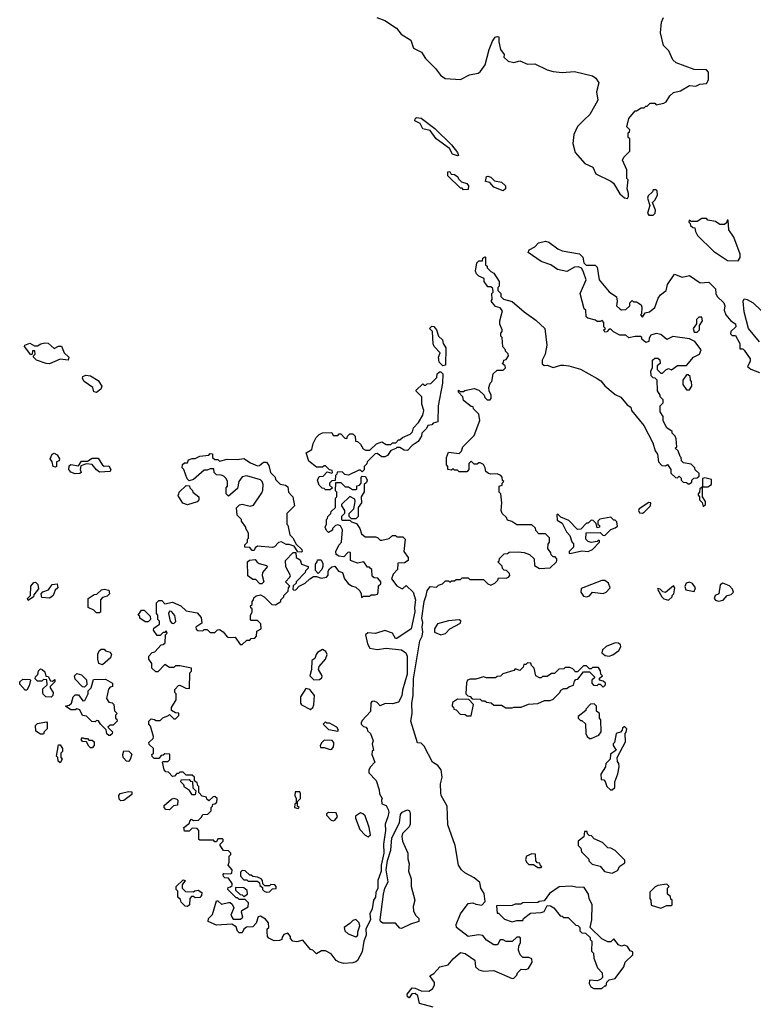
# Model space of a CAD drawing. Extents: x 1861455 to 2058065, y 200073 to 437907.
# Tile 249 of 256: x 1923538 to 1928375, y 323108 to 329601. Entities that reach past the tile are written whole.
import ezdxf

# ---------------------------------------------------------------- set-up
doc = ezdxf.new("R2010")
doc.units = 0

msp = doc.modelspace()

# ---------------------------------------------------------------- linework, layer by layer
at = {"layer": '0CON05XD'}
for points in [[(1925892.5, 329615), (1925945.5, 329595.5), (1926023.3, 329545), (1926053.3, 329505), (1926115.9, 329465.9), (1926135, 329413.8), (1926186.2, 329386.2), (1926212.5, 329345), (1926279.3, 329279.3), (1926312.5, 329235), (1926343.6, 329213.6), (1926445, 329207.5), (1926503, 329237), (1926561.7, 329248.3), (1926575, 329257.5), (1926605.8, 329304.2), (1926633.3, 329405), (1926655, 329460), (1926672.5, 329485), (1926685, 329490), (1926697.5, 329487.5), (1926696.7, 329455), (1926707.5, 329405), (1926731.7, 329371.7), (1926730, 329355), (1926758.3, 329328.3), (1926795, 329320), (1926835, 329330), (1926885, 329307.5), (1926935, 329311.2), (1927015, 329270), (1927055, 329260), (1927115, 329253.3), (1927195, 329258.8), (1927315, 329230), (1927335.9, 329215.9), (1927356.7, 329185), (1927341.2, 329125), (1927349.3, 329070.7), (1927296.7, 328975), (1927259.2, 328940.8), (1927215, 328897.5), (1927191.2, 328845), (1927183.8, 328785), (1927200, 328725), (1927265, 328653.3), (1927317.7, 328627.7), (1927336.7, 328585), (1927436.4, 328536.4), (1927453, 328523), (1927495, 328453.3), (1927525, 328427.5), (1927545, 328422.5)], [(1927545, 328422.5), (1927552.5, 328435), (1927552.5, 328455), (1927542.5, 328485), (1927550, 328545), (1927540, 328555), (1927541.7, 328611.7), (1927512.5, 328675), (1927520, 328695), (1927560, 328735), (1927560, 328815), (1927550, 328825), (1927550, 328855), (1927558.3, 328861.7), (1927560, 328875), (1927540, 328895), (1927555, 328950), (1927595, 329000), (1927605, 329000), (1927635, 329020), (1927655, 329020), (1927665, 329030), (1927675, 329030), (1927695, 329050), (1927725, 329050), (1927735, 329040), (1927785, 329050), (1927800, 329060), (1927825, 329100), (1927848.3, 329121.7), (1927895, 329132.5), (1927953, 329167), (1927995, 329162.5), (1928023, 329177), (1928065, 329180), (1928080, 329205), (1928080, 329255), (1928065, 329270), (1927985, 329272.5), (1927866.4, 329316.4), (1927845, 329337.5), (1927817.5, 329395), (1927781.7, 329431.7), (1927763.8, 329515), (1927770, 329585), (1927783.6, 329616.4)], [(1926425, 328704), (1926390.8, 328715), (1926370.9, 328750.9), (1926284.7, 328814.7), (1926245, 328870), (1926195, 328880.6), (1926177.6, 328917.6), (1926143.3, 328935), (1926145, 328947.5), (1926155, 328956.2), (1926185, 328950.8), (1926275, 328884), (1926385.8, 328775), (1926423.8, 328725), (1926430, 328705), (1926425, 328704)], [(1926465, 328480), (1926455, 328490), (1926445, 328490), (1926361.7, 328571.7), (1926361.7, 328598.3), (1926375, 328600), (1926381.7, 328581.7), (1926405, 328580), (1926427.5, 328565), (1926431.7, 328551.7), (1926451.7, 328531.7), (1926485, 328520), (1926496.7, 328505), (1926495, 328482.5), (1926465, 328480)], [(1926725, 328472.5), (1926665, 328497.5), (1926637.5, 328527.5), (1926610, 328535), (1926615, 328566.7), (1926625, 328570), (1926645, 328562.5), (1926668.3, 328538.3), (1926715, 328530), (1926740, 328505), (1926740, 328485), (1926725, 328472.5)], [(1927715, 328312.5), (1927727.5, 328325), (1927730, 328345), (1927710, 328395), (1927725, 328410), (1927742.5, 328445), (1927741.7, 328471.7), (1927735, 328480), (1927715, 328480), (1927710, 328465), (1927681.2, 328438.8), (1927676.2, 328425), (1927692.5, 328375), (1927677.5, 328325), (1927685, 328312.5), (1927715, 328312.5)], [(1928275, 328010), (1928287, 328033), (1928287.5, 328055), (1928247, 328167), (1928212.5, 328215), (1928208.3, 328278.3), (1928201.7, 328278.3), (1928198.3, 328261.7), (1928185, 328250), (1928155, 328250), (1928125, 328270), (1928075, 328280), (1928065, 328290), (1928035, 328290), (1928005, 328270), (1927965, 328270), (1927951.7, 328278.3), (1927950, 328265), (1927958.3, 328258.3), (1927960, 328245), (1927975, 328230), (1927988.3, 328228.3), (1927992.5, 328205), (1928007, 328177), (1928112, 328075), (1928205, 328014), (1928275, 328010)], [(1926535, 323942.5), (1926472.5, 323975), (1926450, 323995), (1926430, 324025), (1926410, 324155), (1926361.7, 324291.7), (1926356.7, 324415), (1926317.5, 324485), (1926313.6, 324503.6), (1926311.7, 324561.7), (1926323.3, 324605), (1926317.5, 324655), (1926295, 324682.5), (1926260, 324705), (1926205, 324810), (1926185, 324830), (1926161.7, 324831.7), (1926116.7, 324975), (1926126.7, 325025), (1926124.3, 325094.3), (1926133.3, 325145), (1926134.4, 325255), (1926175.7, 325505), (1926190.6, 325535), (1926196.2, 325565), (1926192, 325595), (1926196.9, 325625), (1926189.6, 325655), (1926204.6, 325765), (1926217.1, 325805), (1926224.2, 325835), (1926245, 325862.5), (1926285, 325860), (1926298.3, 325871.7), (1926325, 325880), (1926345, 325900), (1926365, 325900), (1926375, 325892.5), (1926385, 325900), (1926405, 325900), (1926415, 325910), (1926445, 325910), (1926455, 325920), (1926495, 325920), (1926505, 325910), (1926595, 325910), (1926625, 325880), (1926645, 325872.5), (1926670, 325885), (1926690, 325905), (1926695, 325920), (1926745, 325917.5), (1926760, 325925), (1926770, 325935), (1926768.3, 325948.3), (1926748.3, 325968.3), (1926731.7, 325971.7), (1926721.7, 325981.7), (1926718.3, 325998.3), (1926690, 326025), (1926698.3, 326031.7), (1926701.7, 326048.3), (1926731.7, 326078.3), (1926755, 326080), (1926765, 326090), (1926825, 326092.5), (1926865, 326087.5), (1926900, 326075), (1926930, 326045), (1926931.7, 326001.7), (1926965, 325982.5), (1927035, 325987.5), (1927077.5, 326025), (1927080, 326035), (1927080, 326045), (1927068.3, 326058.3), (1927055, 326060), (1927041.7, 326071.7), (1927040, 326085), (1927020, 326115), (1927021.7, 326141.7), (1927030, 326155), (1927030, 326185), (1927005, 326210), (1926961.7, 326211.7), (1926941.7, 326231.7), (1926938.3, 326248.3), (1926915, 326270), (1926815, 326270), (1926781.7, 326291.7), (1926755, 326300), (1926748.3, 326318.3), (1926720, 326345), (1926712.5, 326365), (1926717.5, 326415), (1926710, 326475), (1926700, 326485), (1926700, 326525), (1926718.3, 326531.7), (1926720, 326545), (1926730, 326555), (1926721.7, 326561.7), (1926720, 326585), (1926710, 326595), (1926685, 326606.7), (1926643.3, 326603.3), (1926628.3, 326608.3), (1926611.7, 326621.7), (1926607.5, 326645), (1926595, 326667.5), (1926575, 326680), (1926565, 326680), (1926555, 326670), (1926535, 326670), (1926515, 326690), (1926500, 326675), (1926500, 326635), (1926485, 326620), (1926435, 326620), (1926425, 326630), (1926405, 326630), (1926395, 326640), (1926385, 326630), (1926360, 326635), (1926360, 326655), (1926352.5, 326665), (1926352.5, 326715), (1926365, 326750), (1926435, 326740), (1926450, 326755), (1926460, 326785), (1926535, 326860), (1926571.7, 326958.3), (1926565, 327000), (1926530, 327035), (1926528.3, 327048.3), (1926515, 327050), (1926465, 327090), (1926460, 327115), (1926430, 327145), (1926431.7, 327158.3), (1926445, 327150), (1926465, 327150), (1926473, 327157), (1926535, 327170), (1926565, 327157.5), (1926600, 327125), (1926605, 327110), (1926620, 327095), (1926640, 327095), (1926647, 327103), (1926647.5, 327125), (1926633, 327153), (1926630, 327175), (1926640, 327205), (1926650, 327215), (1926660, 327265), (1926685, 327290), (1926725, 327290), (1926740, 327305), (1926738.3, 327318.3), (1926720, 327335), (1926728.3, 327341.7), (1926730, 327355), (1926745, 327360), (1926760, 327385), (1926758.3, 327398.3), (1926740, 327415), (1926740, 327425), (1926723, 327443), (1926720, 327505), (1926710, 327515), (1926710, 327535), (1926720, 327545), (1926720, 327555), (1926703.6, 327593.6), (1926702.5, 327615), (1926721.7, 327681.7), (1926705, 327700), (1926675, 327710), (1926647.5, 327745), (1926652.5, 327755), (1926650, 327795), (1926660, 327805), (1926658.3, 327828.3), (1926645, 327840), (1926625, 327840), (1926600, 327875), (1926600, 327895), (1926565, 327910), (1926550, 327925), (1926543.3, 327943.3), (1926553, 327997), (1926565, 328010), (1926588.3, 328011.7), (1926591.7, 328028.3), (1926605, 328037.5), (1926610, 328035), (1926610, 327985), (1926620, 327975), (1926620, 327965), (1926645, 327940), (1926665, 327930), (1926700, 327875), (1926700, 327845), (1926690, 327835), (1926690, 327815), (1926710, 327795), (1926710, 327775), (1926728.3, 327758.3), (1926785, 327742.5), (1926863.9, 327673.9), (1926940, 327620), (1927000, 327565), (1927012.5, 327455), (1927002.5, 327395), (1926982.5, 327355), (1926981.7, 327331.7), (1926995, 327320), (1927015, 327322.5), (1927055, 327307.5), (1927105, 327322.5), (1927125, 327322.5), (1927159.3, 327319.3), (1927235, 327296.7), (1927346.1, 327236.1), (1927369.3, 327219.3), (1927395, 327186.7), (1927465, 327130), (1927501.7, 327111.7), (1927542.3, 327062.3), (1927567.5, 327045), (1927572.5, 327025), (1927652.5, 326925), (1927711.7, 326811.7), (1927728.3, 326758.3), (1927742.5, 326735), (1927750, 326685), (1927771.7, 326661.7), (1927795, 326660), (1927808.3, 326668.3), (1927830, 326635), (1927831.7, 326611.7), (1927861.7, 326581.7), (1927875, 326580), (1927885, 326590), (1927898.3, 326578.3), (1927900, 326565), (1927911.7, 326551.7), (1927935, 326550), (1927945, 326540), (1927955, 326540), (1927968.3, 326551.7), (1927970, 326565), (1927981.7, 326578.3), (1928005, 326580), (1928018.3, 326591.7), (1928018.3, 326608.3), (1927991.7, 326631.7), (1927990, 326645), (1927965, 326670), (1927915, 326680), (1927901.7, 326691.7), (1927900, 326715), (1927891.7, 326721.7), (1927878.3, 326758.3), (1927860, 326775), (1927870, 326785), (1927867, 326837), (1927860, 326855), (1927840, 326875), (1927840, 326885), (1927805, 326910), (1927780, 326955), (1927780, 326985), (1927760, 327015), (1927760, 327055), (1927780, 327075), (1927780, 327095), (1927760, 327115), (1927760, 327125), (1927743, 327153), (1927740, 327225), (1927728.3, 327238.3), (1927715, 327240), (1927701.7, 327251.7), (1927700, 327285), (1927710, 327305), (1927710, 327355), (1927725, 327370), (1927745, 327370), (1927758.3, 327358.3), (1927760, 327335), (1927741.7, 327318.3), (1927740, 327295), (1927765, 327270), (1927775, 327270), (1927798.3, 327291.7), (1927815, 327300), (1927835, 327292.5), (1927875, 327320), (1927935, 327320), (1927980, 327375), (1928020, 327395), (1928030, 327425), (1927989.3, 327479.3), (1927955, 327497.5), (1927845, 327512.5), (1927805, 327492.5), (1927765.8, 327525.8), (1927735, 327530.8), (1927700, 327520), (1927688.3, 327501.7), (1927685, 327480), (1927665, 327472.5), (1927640, 327495), (1927640, 327505), (1927631.7, 327511.7), (1927595, 327512.5), (1927553, 327503), (1927535, 327520), (1927495, 327520), (1927453, 327543), (1927435, 327560), (1927425, 327560), (1927408.3, 327541.7), (1927395, 327540), (1927390, 327555), (1927400, 327565), (1927390, 327575), (1927390, 327605), (1927378.3, 327618.3), (1927365, 327610), (1927345, 327610), (1927335, 327620), (1927283, 327633), (1927271.7, 327641.7), (1927270, 327685), (1927260, 327695), (1927233.3, 327795), (1927272.5, 327885), (1927253.6, 327943.6), (1927241.7, 327961.7), (1927221.2, 327971.2), (1927195, 327969.2), (1927145, 327941.2), (1927084.2, 327954.2), (1927040, 327985), (1926976.9, 328006.9), (1926890, 328065), (1926897, 328083), (1926935, 328104), (1926959.2, 328130.8), (1927005, 328140.8), (1927027.5, 328135), (1927085, 328091.2), (1927115, 328078), (1927227.7, 328057.7), (1927250, 328035), (1927258.3, 327998.3), (1927272.5, 327982.5), (1927331.7, 327981.7), (1927345, 327970), (1927357.5, 327885), (1927425, 327807.5), (1927473, 327773), (1927477.5, 327745), (1927472.5, 327715), (1927493.6, 327693.6), (1927505, 327687.5), (1927535, 327690), (1927560, 327715), (1927560, 327735), (1927575, 327750), (1927585, 327740), (1927605, 327740), (1927635, 327720), (1927640, 327705), (1927638.3, 327661.7), (1927630, 327655), (1927645, 327640), (1927661.7, 327668.3), (1927690, 327675), (1927726.4, 327703.6), (1927747.5, 327765), (1927763.6, 327786.4), (1927800, 327815), (1927810, 327855), (1927855, 327922.5), (1927905, 327902.5), (1927955, 327913.3), (1928025, 327866), (1928080.7, 327870.7), (1928126.1, 327826.1), (1928126.7, 327795), (1928136.7, 327775), (1928180, 327735), (1928186.7, 327715), (1928183.3, 327685), (1928193.3, 327655), (1928225.6, 327615.6), (1928256.7, 327595), (1928260, 327575), (1928226, 327545), (1928225, 327530), (1928235, 327518.8), (1928257.7, 327517.7), (1928286.7, 327465), (1928285, 327430), (1928305, 327430), (1928315, 327422.5), (1928353.8, 327365), (1928353.9, 327346.1), (1928336.7, 327315), (1928357.3, 327297.3), (1928415.8, 327274.2)], [(1928416.4, 327476.4), (1928343.8, 327565), (1928313.3, 327675), (1928306.7, 327745), (1928315, 327760), (1928335, 327756.7), (1928374.1, 327734.1), (1928480.5, 327630.5)], [(1928005, 327540), (1928020, 327555), (1928020, 327585), (1928040, 327615), (1928035, 327640), (1928015, 327640), (1928000, 327625), (1928000, 327595), (1927977.5, 327565), (1927985, 327540), (1928005, 327540)], [(1926328.3, 327318.3), (1926303, 327343), (1926300, 327375), (1926310, 327405), (1926270, 327445), (1926263, 327463), (1926260, 327545), (1926240, 327565), (1926255, 327580), (1926268.3, 327578.3), (1926287, 327557), (1926300, 327515), (1926325, 327490), (1926330, 327465), (1926347, 327437), (1926345, 327322.5), (1926328.3, 327318.3)], [(1923735, 327332.5), (1923713, 327333), (1923650, 327355), (1923630, 327375), (1923630, 327385), (1923640, 327395), (1923638.3, 327418.3), (1923621.7, 327418.3), (1923620, 327395), (1923611.7, 327391.7), (1923570, 327445), (1923572.5, 327455), (1923605, 327467.5), (1923635, 327450), (1923655, 327450), (1923676.7, 327463.3), (1923705, 327470), (1923727, 327467), (1923765, 327432.5), (1923795, 327447.5), (1923815, 327447.5), (1923832.5, 327405), (1923862.5, 327375), (1923857.5, 327355), (1923805, 327362.5), (1923735, 327332.5)], [(1924045, 327143.3), (1924027, 327147), (1924020, 327175), (1923963.3, 327215), (1923952.5, 327235), (1923955, 327247.5), (1923975, 327256.7), (1924005, 327253.3), (1924055, 327222.5), (1924080, 327185), (1924072.5, 327165), (1924045, 327143.3)], [(1925585, 326500), (1925555, 326500), (1925545, 326510), (1925531.7, 326511.7), (1925511.7, 326531.7), (1925502.5, 326565), (1925511.7, 326588.3), (1925538.3, 326591.7), (1925565, 326620), (1925595, 326610), (1925600, 326615), (1925598.3, 326628.3), (1925581.7, 326631.7), (1925555, 326660), (1925545, 326660), (1925535, 326650), (1925495, 326650), (1925445, 326690), (1925427.5, 326745), (1925463.6, 326766.4), (1925473, 326807), (1925492.5, 326845), (1925512.5, 326865), (1925535, 326876.7), (1925595, 326880), (1925605, 326860), (1925635, 326860), (1925645, 326870), (1925655, 326870), (1925681.7, 326841.7), (1925695, 326840), (1925700, 326855), (1925715, 326870), (1925735, 326870), (1925750, 326855), (1925751.7, 326821.7), (1925765, 326820), (1925785, 326802.5), (1925802, 326772), (1925817, 326763), (1925847, 326763), (1925890, 326805), (1925925, 326817.5), (1925955, 326800), (1925985, 326800), (1925995, 326810), (1926018.3, 326811.7), (1926035, 326830), (1926045, 326830), (1926063, 326847), (1926113, 326867), (1926127, 326883), (1926135, 326910), (1926167.5, 326945), (1926197, 326993), (1926202.5, 327025), (1926190, 327065), (1926190, 327115), (1926151.7, 327151.7), (1926151.7, 327158.3), (1926195, 327200), (1926205, 327190), (1926215, 327190), (1926225, 327200), (1926248.3, 327201.7), (1926288.3, 327241.7), (1926290, 327265), (1926305, 327280), (1926315, 327280), (1926327.5, 327265), (1926326.2, 327205), (1926296.1, 327053.9), (1926295, 326950), (1926265, 326940), (1926255, 326930), (1926230, 326925), (1926220, 326905), (1926190, 326875), (1926187.5, 326855), (1926165, 326820), (1926125, 326792.5), (1926095, 326760), (1926072.3, 326762.3), (1926045, 326780), (1926025, 326780), (1926017, 326773), (1925985, 326760), (1925963, 326727), (1925945, 326717.5), (1925925, 326717.5), (1925895, 326740), (1925881.7, 326738.3), (1925830, 326685), (1925827, 326673), (1925810, 326655), (1925808.3, 326631.7), (1925795, 326620), (1925785, 326630), (1925775, 326630), (1925705, 326597.5), (1925681.7, 326601.7), (1925665, 326620), (1925631.7, 326618.3), (1925630, 326605), (1925620, 326595), (1925618.3, 326561.7), (1925595, 326560), (1925580, 326545), (1925581.7, 326531.7), (1925600, 326515), (1925585, 326500)], [(1927955, 327160), (1927970, 327185), (1927967.5, 327215), (1927960, 327225), (1927958.3, 327248.3), (1927945, 327260), (1927935, 327260), (1927910, 327225), (1927910, 327195), (1927935, 327160), (1927955, 327160)], [(1923775, 326650), (1923760, 326655), (1923752.5, 326685), (1923740, 326705), (1923752.5, 326735), (1923765, 326742.5), (1923785, 326732.5), (1923800, 326705), (1923798.3, 326691.7), (1923780, 326685), (1923780, 326655), (1923775, 326650)], [(1925395, 326090), (1925371.7, 326091.7), (1925348.3, 326128.3), (1925315, 326140), (1925295, 326140), (1925265, 326157.5), (1925245, 326152.5), (1925217.5, 326125), (1925205, 326120), (1925105, 326130), (1925091.7, 326118.3), (1925085, 326100), (1925071.7, 326101.7), (1925055, 326120), (1925021.7, 326121.7), (1925021.7, 326138.3), (1925040, 326155), (1925040, 326175), (1925047.5, 326182.5), (1925047.5, 326215), (1925030, 326245), (1925030, 326255), (1925000, 326295), (1925000, 326305), (1924973, 326333), (1924968.3, 326381.7), (1924987.5, 326402.5), (1925005, 326406.7), (1925057, 326393), (1925080, 326400), (1925135, 326480), (1925141.7, 326498.3), (1925142.5, 326535), (1925136.1, 326556.1), (1925126.1, 326566.1), (1925035, 326593.3), (1925003.9, 326586.1), (1924983.6, 326556.4), (1924975, 326510), (1924915, 326460), (1924900, 326475), (1924900, 326515), (1924907.5, 326525), (1924907.5, 326555), (1924900, 326575), (1924885, 326590), (1924867, 326597), (1924835, 326600), (1924820, 326615), (1924818.3, 326638.3), (1924795, 326640), (1924775, 326630), (1924755, 326630), (1924685, 326570), (1924655, 326560), (1924643, 326573), (1924620, 326635), (1924610, 326645), (1924611.7, 326668.3), (1924625, 326680), (1924645, 326680), (1924651.7, 326698.3), (1924675, 326707.5), (1924695, 326707.5), (1924725, 326722.5), (1924785, 326730), (1924795, 326740), (1924808.3, 326738.3), (1924810, 326715), (1924825, 326700), (1924845, 326700), (1924855, 326690), (1924905, 326702.5), (1924975, 326700), (1925015, 326707.5), (1925059.3, 326679.3), (1925105, 326660), (1925118.3, 326661.7), (1925145, 326682.5), (1925165, 326682.5), (1925181.7, 326661.7), (1925192.5, 326615), (1925222.5, 326585), (1925225, 326570), (1925255, 326537.5), (1925291.7, 326531.7), (1925305, 326520), (1925310, 326485), (1925331.7, 326461.7), (1925340, 326455), (1925350, 326395), (1925300, 326345), (1925300, 326275), (1925307, 326267), (1925320, 326205), (1925340, 326185), (1925361.7, 326141.7), (1925398.3, 326108.3), (1925400, 326095), (1925395, 326090)], [(1923905, 326606.7), (1923875, 326617.5), (1923862.5, 326635), (1923865, 326660), (1923875, 326667.5), (1923925, 326660), (1923945, 326690), (1923985, 326690), (1924015, 326710), (1924055, 326710), (1924083.6, 326663.6), (1924095, 326657.5), (1924125, 326660), (1924140, 326635), (1924135, 326622.5), (1924065, 326617.5), (1924043.6, 326633.6), (1924017, 326667), (1923978.3, 326671.7), (1923941.7, 326658.3), (1923937.5, 326635), (1923942.5, 326615), (1923935, 326607.5), (1923905, 326606.7)], [(1925735, 323382.5), (1925675, 323376.7), (1925645, 323386.7), (1925625, 323397.5), (1925591.7, 323441.7), (1925555, 323461.2), (1925528.3, 323461.7), (1925495, 323440), (1925470, 323465), (1925455, 323470), (1925405, 323530), (1925365, 323520), (1925340, 323525), (1925323, 323543), (1925322.5, 323555), (1925307, 323577), (1925280.7, 323569.3), (1925268.3, 323551.7), (1925267.5, 323535), (1925251.7, 323528.3), (1925215, 323527.5), (1925180, 323545), (1925172.5, 323555), (1925170, 323585), (1925170, 323605), (1925180, 323615), (1925177.5, 323645), (1925159.3, 323669.3), (1925125, 323690), (1925110, 323685), (1925097, 323643), (1925075, 323620), (1925033, 323617), (1925017, 323603), (1925005, 323580), (1924985, 323580), (1924975, 323590), (1924965, 323620), (1924937, 323637), (1924835, 323630), (1924780, 323655), (1924782.5, 323675), (1924808.6, 323701.4), (1924835, 323790), (1924845, 323790), (1924868.3, 323768.3), (1924915, 323780), (1924925, 323780), (1924939.3, 323769.3), (1924950, 323745), (1924930, 323695), (1924945, 323670), (1924995, 323670), (1925008.3, 323681.7), (1925000, 323715), (1925003, 323727), (1925045, 323750), (1925047, 323777), (1925025, 323800), (1924985, 323800), (1924975, 323810), (1924965, 323810), (1924910, 323865), (1924911.7, 323878.3), (1924928.3, 323881.7), (1924938.3, 323891.7), (1924940, 323905), (1924915, 323940), (1924891.7, 323941.7), (1924881.7, 323951.7), (1924880, 323965), (1924885, 323970), (1924925, 323967.5), (1924936.7, 323973.3), (1924940, 323995), (1924912.5, 324025), (1924920, 324045), (1924920, 324085), (1924930, 324095), (1924930, 324105), (1924915, 324120), (1924881.7, 324121.7), (1924860, 324155), (1924860, 324165), (1924880, 324185), (1924880, 324195), (1924875, 324200), (1924845, 324200), (1924835, 324180), (1924825, 324180), (1924815, 324190), (1924725, 324190), (1924720, 324195), (1924720, 324255), (1924708.3, 324268.3), (1924675, 324270), (1924655, 324250), (1924625, 324250), (1924620, 324275), (1924658.3, 324301.7), (1924660, 324315), (1924671.7, 324328.3), (1924685, 324320), (1924717, 324323), (1924735, 324340), (1924745, 324360), (1924777.5, 324362.5), (1924788.3, 324371.7), (1924800, 324385), (1924800, 324405), (1924810, 324415), (1924811.7, 324428.3), (1924825, 324430), (1924838.3, 324441.7), (1924840, 324465), (1924825, 324477.5), (1924813, 324477), (1924785, 324450), (1924771.7, 324461.7), (1924770, 324475), (1924741.7, 324481.7), (1924720, 324505), (1924720, 324545), (1924711.7, 324551.7), (1924708.3, 324568.3), (1924691.7, 324581.7), (1924690, 324605), (1924675, 324620), (1924635, 324620), (1924615, 324640), (1924595, 324640), (1924585, 324630), (1924575, 324630), (1924558.3, 324611.7), (1924545, 324610), (1924518.3, 324638.3), (1924501.7, 324641.7), (1924490, 324655), (1924480, 324705), (1924485, 324710), (1924515, 324710), (1924528.3, 324721.7), (1924528.3, 324758.3), (1924495, 324760), (1924485, 324750), (1924471.7, 324748.3), (1924455, 324730), (1924425, 324730), (1924411.7, 324741.7), (1924410, 324755), (1924420, 324765), (1924420, 324795), (1924391.7, 324821.7), (1924390, 324835), (1924418.3, 324861.7), (1924420, 324875), (1924401.7, 324941.7), (1924390, 324955), (1924390, 324975), (1924405, 324990), (1924427, 324987), (1924435, 324980), (1924465, 324980), (1924483, 324997), (1924518.3, 325011.7), (1924525, 325020), (1924555, 324990), (1924565, 324990), (1924588.3, 325011.7), (1924588.3, 325028.3), (1924565, 325030), (1924540, 325045), (1924540, 325065), (1924570, 325115), (1924570, 325155), (1924560, 325165), (1924560, 325185), (1924585, 325210), (1924595, 325212.5), (1924633, 325193), (1924658.3, 325191.7), (1924660, 325295), (1924670, 325305), (1924670, 325325), (1924595, 325340), (1924565, 325340), (1924555, 325330), (1924525, 325330), (1924495, 325350), (1924448.3, 325301.7), (1924435, 325300), (1924410, 325325), (1924410, 325355), (1924390, 325385), (1924390, 325405), (1924411.7, 325428.3), (1924428.3, 325431.7), (1924471.7, 325478.3), (1924485, 325480), (1924498.3, 325491.7), (1924500, 325545), (1924510, 325555), (1924505, 325570), (1924495, 325560), (1924485, 325560), (1924465, 325540), (1924445, 325540), (1924420, 325575), (1924421.7, 325588.3), (1924460, 325615), (1924460, 325635), (1924450, 325645), (1924450, 325675), (1924440, 325685), (1924440, 325755), (1924455, 325770), (1924475, 325770), (1924495, 325750), (1924545, 325760), (1924600, 325735), (1924635, 325702.5), (1924708.8, 325688.8), (1924735, 325660), (1924738.3, 325621.7), (1924700, 325595), (1924701.7, 325581.7), (1924713, 325573), (1924745, 325570), (1924755, 325580), (1924775, 325580), (1924795, 325560), (1924825, 325560), (1924841.7, 325578.3), (1924855, 325580), (1924880, 325565), (1924905, 325532.5), (1924915, 325527.5), (1924958.3, 325528.3), (1924991.7, 325481.7), (1925005, 325480), (1925035, 325510), (1925055, 325510), (1925065, 325520), (1925088.3, 325521.7), (1925100, 325535), (1925101.7, 325568.3), (1925130, 325585), (1925127, 325617), (1925105, 325640), (1925065, 325640), (1925060, 325645), (1925060, 325675), (1925070, 325695), (1925070, 325715), (1925061.7, 325721.7), (1925060, 325735), (1925070, 325745), (1925070, 325765), (1925080, 325775), (1925081.7, 325788.3), (1925098.3, 325801.7), (1925125, 325807.5), (1925150, 325795), (1925200, 325745), (1925225, 325742.5), (1925260, 325765), (1925260, 325775), (1925280, 325795), (1925280, 325805), (1925308.3, 325831.7), (1925310, 325855), (1925320, 325865), (1925290, 325895), (1925320, 325925), (1925322.5, 325935), (1925293, 325993), (1925290, 326035), (1925341.7, 326088.3), (1925358.3, 326088.3), (1925360, 326055), (1925388.3, 326038.3), (1925395, 326010), (1925440, 325995), (1925440, 325985), (1925423, 325967), (1925420, 325955), (1925360, 325895), (1925360, 325885), (1925341.7, 325868.3), (1925340, 325845), (1925345, 325840), (1925358.3, 325841.7), (1925380, 325865), (1925420, 325885), (1925450, 325915), (1925475, 325930), (1925495, 325930), (1925525, 325917.5), (1925560, 325925), (1925571.7, 325938.3), (1925572.5, 325965), (1925580.7, 325979.3), (1925595, 325992.5), (1925615, 325997.5), (1925640, 325965), (1925666.4, 325956.4), (1925680, 325915), (1925703.6, 325883.6), (1925725, 325867.5), (1925755, 325860), (1925780, 325835), (1925790, 325815), (1925791.7, 325791.7), (1925805, 325800), (1925845, 325800), (1925855, 325807.5), (1925881.7, 325808.3), (1925896.4, 325813.6), (1925902.5, 325825), (1925903, 325867), (1925918.3, 325881.7), (1925920, 325895), (1925898.3, 325918.3), (1925875, 325920), (1925861.7, 325931.7), (1925860, 325975), (1925851.7, 325981.7), (1925845, 325990), (1925831.7, 325991.7), (1925807, 326027), (1925765, 326017.5), (1925720, 326035), (1925720, 326085), (1925715, 326090), (1925701.7, 326088.3), (1925675, 326060), (1925643, 326063), (1925623.6, 326073.6), (1925622.5, 326095), (1925643, 326137), (1925660, 326155), (1925666.4, 326236.4), (1925653, 326263), (1925635, 326270), (1925620, 326265), (1925600, 326245), (1925600, 326235), (1925575, 326220), (1925561.7, 326231.7), (1925552.5, 326255), (1925560, 326275), (1925560, 326305), (1925568.3, 326311.7), (1925570, 326325), (1925590, 326345), (1925591.7, 326358.3), (1925620, 326385), (1925620, 326445), (1925630, 326455), (1925630, 326485), (1925620, 326495), (1925621.7, 326548.3), (1925655, 326550), (1925685, 326520), (1925705, 326520), (1925733, 326503), (1925755, 326502.5), (1925760, 326505), (1925761.7, 326528.3), (1925778.3, 326531.7), (1925790, 326545), (1925790, 326585), (1925795, 326590), (1925818.3, 326588.3), (1925830, 326565), (1925825, 326550), (1925810, 326535), (1925808.3, 326488.3), (1925790, 326455), (1925792.5, 326415), (1925770, 326385), (1925770, 326325), (1925755, 326310), (1925725, 326310), (1925710, 326325), (1925710, 326345), (1925740, 326375), (1925750, 326425), (1925748.3, 326438.3), (1925715, 326457.5), (1925660, 326405), (1925660, 326395), (1925680, 326365), (1925680, 326345), (1925660, 326325), (1925660, 326305), (1925665, 326300), (1925715, 326300), (1925725, 326290), (1925758.3, 326278.3), (1925780, 326245), (1925791.7, 326211.7), (1925815, 326190), (1925885, 326190), (1925897, 326187), (1925915, 326170), (1925925, 326170), (1925975, 326180), (1925995, 326200), (1926015, 326200), (1926025, 326190), (1926065, 326190), (1926080, 326175), (1926070, 326095), (1926100, 326055), (1926100, 326035), (1926075, 326020), (1926031.7, 326018.3), (1926030, 325975), (1926000, 325945), (1925990, 325915), (1926025, 325867.5), (1926055, 325850), (1926065, 325850), (1926085, 325870), (1926132.5, 325825), (1926148.1, 325775), (1926140.8, 325725), (1926144.2, 325695.8), (1926118.9, 325585), (1926025, 325520), (1926015, 325521.2), (1925996.4, 325556.3), (1925945, 325572.9), (1925885, 325553.5), (1925833.2, 325556.8), (1925818.8, 325545), (1925831.2, 325485), (1925846.2, 325456.2), (1925895, 325447.8), (1925955, 325457.5), (1926055, 325446), (1926083.8, 325425), (1926092.5, 325405), (1926092.5, 325285), (1926060.9, 325179.1), (1926057, 325143), (1926035, 325100), (1925995, 325090), (1925948.3, 325091.7), (1925915, 325077.5), (1925895, 325097.5), (1925875, 325106.7), (1925860, 325105), (1925852.5, 325095), (1925851.7, 325038.3), (1925795, 324980), (1925790, 324965), (1925790, 324955), (1925805, 324940), (1925820, 324935), (1925830, 324925), (1925831.7, 324911.7), (1925850, 324895), (1925867.5, 324845), (1925862.5, 324825), (1925870, 324785), (1925863, 324777), (1925860, 324755), (1925880, 324705), (1925850, 324675), (1925840, 324655), (1925840, 324635), (1925887.5, 324585), (1925908.3, 324521.7), (1925910, 324495), (1925927.5, 324465), (1925922.5, 324455), (1925925, 324430), (1925955, 324420), (1925967, 324393)], [(1928045, 326390), (1928060, 326405), (1928060, 326425), (1928040, 326455), (1928040, 326520), (1928075, 326520), (1928100, 326535), (1928098.3, 326568.3), (1928055, 326580), (1928040, 326575), (1928040, 326520), (1928021.7, 326508.3), (1928020, 326485), (1928010, 326475), (1928010, 326465), (1928020, 326455), (1928020, 326435), (1928038.3, 326418.3), (1928045, 326390)], [(1924645, 326402.5), (1924613.6, 326413.6), (1924580, 326465), (1924588.3, 326471.7), (1924590, 326485), (1924635, 326530), (1924658.3, 326528.3), (1924660, 326515), (1924677, 326497), (1924680, 326485), (1924720, 326455), (1924720, 326435), (1924708.3, 326421.7), (1924645, 326402.5)], [(1927645, 326347.5), (1927655, 326352.5), (1927697.5, 326395), (1927700, 326415), (1927685, 326416.7), (1927622.5, 326375), (1927617.5, 326365), (1927625, 326350), (1927645, 326347.5)], [(1927161.7, 326081.7), (1927175, 326082.5), (1927245, 326097.5), (1927286.4, 326093.6), (1927315, 326107.5), (1927360, 326155), (1927360, 326165), (1927355, 326170), (1927345, 326160), (1927305, 326152.5), (1927285, 326160), (1927270, 326175), (1927271.7, 326218.3), (1927365, 326220), (1927381.7, 326201.7), (1927395, 326200), (1927435, 326240), (1927465, 326250), (1927478.3, 326261.7), (1927475, 326290), (1927465, 326300), (1927455, 326300), (1927435, 326320), (1927363, 326307), (1927350, 326295), (1927350, 326275), (1927360, 326265), (1927360, 326255), (1927345, 326250), (1927338.3, 326278.3), (1927318.3, 326298.3), (1927305, 326300), (1927285, 326280), (1927275, 326280), (1927238.3, 326241.7), (1927215, 326240), (1927159.3, 326299.3), (1927105, 326320), (1927085, 326340), (1927080, 326335), (1927081.7, 326301.7), (1927115, 326280), (1927143, 326223), (1927165, 326200), (1927178.3, 326158.3), (1927190, 326145), (1927188.3, 326121.7), (1927160, 326095), (1927161.7, 326081.7)], [(1925135, 325880), (1925121.7, 325881.7), (1925095, 325910), (1925075, 325910), (1925043, 325933), (1925040, 326025), (1925053, 326037), (1925091.7, 326041.7), (1925103.6, 326023.6), (1925117.5, 326015), (1925165, 326002.5), (1925172.5, 325995), (1925140, 325955), (1925137.5, 325935), (1925146.7, 325895), (1925135, 325880)], [(1925505, 325950), (1925488.3, 325968.3), (1925488.3, 326011.7), (1925500, 326025), (1925501.7, 326038.3), (1925525, 326040), (1925537.5, 326015), (1925537.5, 325995), (1925530, 325975), (1925505, 325950)], [(1927275, 325795.6), (1927295, 325802.5), (1927315, 325826), (1927385, 325817.5), (1927403.6, 325826.4), (1927430, 325855), (1927420, 325885), (1927395, 325902.5), (1927375, 325902.5), (1927240.8, 325849.2), (1927238, 325825), (1927255, 325800), (1927275, 325795.6)], [(1927985, 325830), (1927992.5, 325855), (1927974.2, 325884.2), (1927955, 325892.5), (1927932, 325885), (1927923.6, 325863.6), (1927930.7, 325840.7), (1927985, 325830)], [(1923595, 325770), (1923590, 325785), (1923610, 325805), (1923612.5, 325865), (1923630.7, 325889.3), (1923641.7, 325891.7), (1923657, 325877), (1923661.7, 325848.3), (1923631.7, 325808.3), (1923630, 325795), (1923595, 325770)], [(1923735, 325787.5), (1923685, 325790), (1923680, 325815), (1923691.7, 325828.3), (1923728.3, 325841.7), (1923753, 325877), (1923785, 325880), (1923790, 325855), (1923771.7, 325838.3), (1923760, 325805), (1923745, 325792.5), (1923735, 325787.5)], [(1924065, 325690), (1924045, 325690), (1924027, 325707), (1923990, 325725), (1923990, 325785), (1924028.3, 325811.7), (1924047, 325813), (1924078.3, 325841.7), (1924095, 325846.7), (1924125, 325840), (1924130, 325815), (1924115, 325800), (1924085, 325790), (1924070, 325775), (1924070, 325695), (1924065, 325690)], [(1927815, 325772.5), (1927840, 325795), (1927840, 325805), (1927850, 325815), (1927857.5, 325855), (1927848.3, 325868.3), (1927796.4, 325823.6), (1927777.5, 325827.5), (1927760, 325845), (1927745, 325850), (1927742.5, 325845), (1927772.5, 325795), (1927785, 325782.5), (1927815, 325772.5)], [(1928145, 325766.7), (1928175, 325772.5), (1928202.5, 325805), (1928228.6, 325811.4), (1928243.8, 325825), (1928238, 325845), (1928217.9, 325867.9), (1928174.5, 325885.5), (1928155.7, 325874.3), (1928147.5, 325815), (1928122.5, 325805), (1928117.5, 325785), (1928125, 325773.3), (1928145, 325766.7)], [(1924385, 325630), (1924365, 325630), (1924330, 325655), (1924330, 325665), (1924320, 325675), (1924341.7, 325708.3), (1924358.3, 325708.3), (1924398.3, 325668.3), (1924400, 325645), (1924385, 325630)], [(1924555, 325620), (1924567.5, 325632.5), (1924561.7, 325671.7), (1924538.3, 325698.3), (1924525, 325700), (1924520, 325685), (1924530, 325635), (1924541.7, 325621.7), (1924555, 325620)], [(1926315, 325545.7), (1926345, 325554.2), (1926375, 325584), (1926445, 325622.5), (1926446.4, 325636.4), (1926435, 325642.5), (1926365, 325638), (1926292.7, 325617.3), (1926272, 325585), (1926272.9, 325562.9), (1926315, 325545.7)], [(1924085, 325347.5), (1924060, 325355), (1924052.5, 325385), (1924053, 325417), (1924061.7, 325438.3), (1924075, 325450), (1924095, 325450), (1924105, 325440), (1924135, 325430), (1924142.5, 325415), (1924136.4, 325393.6), (1924085, 325347.5)], [(1925478.3, 325248.3), (1925515, 325249.2), (1925529.1, 325260.9), (1925532.2, 325275), (1925509.2, 325315), (1925512, 325335), (1925554.3, 325385), (1925566, 325415), (1925556.7, 325435), (1925535, 325448.8), (1925502, 325428), (1925491.9, 325415), (1925485, 325388.8), (1925464.2, 325375), (1925462, 325315), (1925450, 325275), (1925478.3, 325248.3)], [(1927425, 325403.1), (1927448.2, 325411.8), (1927487.9, 325442.1), (1927501.2, 325465), (1927498.8, 325478.8), (1927485, 325489.2), (1927465, 325491.1), (1927405, 325467.5), (1927380, 325445), (1927376.7, 325425), (1927397.9, 325407.9), (1927425, 325403.1)], [(1923745, 325132.5), (1923710, 325135), (1923693, 325153), (1923690, 325165), (1923691.7, 325188.3), (1923720, 325215), (1923718.3, 325248.3), (1923695, 325250), (1923685, 325240), (1923655, 325240), (1923640, 325255), (1923641.7, 325268.3), (1923657, 325283), (1923663, 325307), (1923675, 325320), (1923687, 325317), (1923705, 325300), (1923711.7, 325271.7), (1923725, 325270), (1923741.7, 325241.7), (1923755, 325240), (1923770, 325250), (1923770, 325235), (1923740, 325205), (1923740, 325195), (1923760, 325165), (1923757.5, 325145), (1923745, 325132.5)], [(1926785, 325062.5), (1926795, 325067.5), (1926845, 325067.5), (1926893, 325087), (1926955, 325092.5), (1926998.3, 325111.7), (1927035, 325112.5), (1927055, 325120), (1927100, 325165), (1927105, 325180), (1927125, 325190), (1927145, 325190), (1927158.3, 325201.7), (1927188.3, 325211.7), (1927195, 325240), (1927205, 325250), (1927218.3, 325251.7), (1927255, 325300), (1927295, 325300), (1927328.3, 325268.3), (1927328.3, 325261.7), (1927310, 325245), (1927310, 325225), (1927321.7, 325211.7), (1927345, 325210), (1927355, 325220), (1927365, 325220), (1927385, 325200), (1927400, 325215), (1927400, 325225), (1927385, 325240), (1927360, 325245), (1927361.7, 325258.3), (1927380, 325275), (1927370, 325285), (1927367, 325307), (1927355, 325330), (1927315, 325330), (1927305, 325320), (1927295, 325320), (1927275, 325340), (1927255, 325340), (1927215, 325300), (1927201.7, 325301.7), (1927185, 325320), (1927165, 325330), (1927135, 325330), (1927125, 325320), (1927091.7, 325318.3), (1927065, 325290), (1927045, 325290), (1927015, 325270), (1926985, 325270), (1926975, 325260), (1926965, 325260), (1926940, 325275), (1926930, 325325), (1926911.7, 325341.7), (1926908.3, 325358.3), (1926885, 325360), (1926875, 325350), (1926861.7, 325348.3), (1926858.3, 325331.7), (1926835, 325310), (1926805, 325320), (1926795, 325310), (1926723, 325287), (1926707, 325273), (1926685, 325270), (1926675, 325260), (1926615, 325260), (1926595, 325267.5), (1926545, 325252.5), (1926508.3, 325251.7), (1926490, 325245), (1926483, 325227), (1926480, 325155), (1926491.7, 325141.7), (1926508.3, 325138.3), (1926521.7, 325121.7), (1926575, 325120), (1926585, 325110), (1926605, 325110), (1926615, 325100), (1926647, 325097), (1926665, 325080), (1926715, 325080), (1926743, 325063), (1926785, 325062.5)], [(1923585, 325180), (1923575, 325180), (1923538.3, 325218.3), (1923540, 325235), (1923558.3, 325251.7), (1923605, 325250), (1923610, 325245), (1923601.7, 325208.3), (1923585, 325180)], [(1924135, 324880), (1924125, 324880), (1924111.7, 324891.7), (1924108.3, 324918.3), (1924070, 324955), (1924058.3, 324978.3), (1924045, 324980), (1924035, 324970), (1924013, 324973), (1923978.3, 325008.3), (1923951.7, 325011.7), (1923935, 325050), (1923915, 325057.5), (1923905, 325050), (1923875, 325050), (1923840, 325075), (1923865, 325080), (1923880, 325095), (1923890, 325135), (1923905, 325150), (1923925, 325150), (1923955, 325110), (1923968.3, 325111.7), (1923990, 325155), (1923990, 325175), (1924010, 325195), (1924025, 325250), (1924105, 325252.5), (1924150, 325225), (1924150, 325205), (1924135, 325200), (1924123, 325187), (1924110, 325125), (1924125, 325100), (1924147, 325097), (1924160, 325085), (1924163, 325043), (1924180, 325025), (1924170, 325015), (1924170, 324995), (1924178.3, 324988.3), (1924180, 324975), (1924155, 324950), (1924135, 324950), (1924120, 324935), (1924150, 324905), (1924148.3, 324891.7), (1924135, 324880)], [(1923965, 325200), (1923951.7, 325201.7), (1923903, 325253), (1923900, 325275), (1923915, 325290), (1923945, 325280), (1923978.3, 325248.3), (1923980, 325215), (1923965, 325200)], [(1925455, 325052.5), (1925470, 325065), (1925476.4, 325083.6), (1925482.5, 325145), (1925450, 325185), (1925425, 325190), (1925390, 325135), (1925390, 325095), (1925395, 325082.5), (1925455, 325052.5)], [(1926515, 325010), (1926530, 325085), (1926498.3, 325118.3), (1926425, 325120), (1926391.7, 325098.3), (1926390, 325075), (1926398.3, 325068.3), (1926400, 325055), (1926415, 325050), (1926441.7, 325021.7), (1926475, 325020), (1926485, 325010), (1926515, 325010)], [(1927305, 324860), (1927357, 324883), (1927372.5, 324905), (1927370, 324985), (1927360, 324995), (1927360, 325025), (1927341.7, 325041.7), (1927340, 325075), (1927325, 325090), (1927301.7, 325088.3), (1927270, 325055), (1927270, 325045), (1927220, 325005), (1927220, 324995), (1927235, 324980), (1927245, 324980), (1927268.3, 324958.3), (1927270, 324895), (1927280, 324875), (1927295, 324860), (1927305, 324860)], [(1923695, 324890), (1923675, 324890), (1923645, 324910), (1923643, 324947), (1923655, 324960), (1923715, 324970), (1923720, 324965), (1923720, 324925), (1923700, 324905), (1923695, 324890)], [(1925635, 324910), (1925640, 324915), (1925630, 324935), (1925581.7, 324961.7), (1925562.5, 324962.5), (1925555, 324970), (1925540, 324955), (1925575, 324920), (1925635, 324910)], [(1927445, 324522.5), (1927461.7, 324538.3), (1927462.5, 324575), (1927481.7, 324628.3), (1927490, 324675), (1927487, 324697), (1927478.3, 324708.3), (1927477.5, 324735), (1927531.7, 324838.3), (1927530, 324895), (1927537, 324903), (1927540, 324925), (1927525, 324940), (1927511.7, 324928.3), (1927510, 324915), (1927498.3, 324901.7), (1927470, 324895), (1927460, 324835), (1927450, 324825), (1927450, 324815), (1927470, 324785), (1927433, 324757), (1927430, 324725), (1927403, 324697), (1927400, 324675), (1927370, 324625), (1927371.7, 324591.7), (1927388.3, 324588.3), (1927398.3, 324578.3), (1927410, 324545), (1927433, 324523), (1927445, 324522.5)], [(1924015, 324800), (1924005, 324800), (1923995, 324810), (1923978.3, 324838.3), (1923951.7, 324841.7), (1923942.5, 324855), (1923951.7, 324868.3), (1923965, 324860), (1923985, 324860), (1923995, 324850), (1924015, 324850), (1924028.3, 324838.3), (1924030, 324815), (1924015, 324800)], [(1923805, 324700), (1923791.7, 324711.7), (1923790, 324735), (1923780, 324745), (1923795, 324820), (1923805, 324820), (1923820, 324795), (1923820, 324775), (1923810, 324765), (1923810, 324735), (1923817.5, 324725), (1923805, 324700)], [(1925585, 324787.5), (1925595, 324790), (1925607.5, 324805), (1925610, 324825), (1925610, 324835), (1925598.3, 324848.3), (1925545, 324850), (1925530, 324835), (1925520, 324815), (1925521.7, 324801.7), (1925545, 324802.5), (1925585, 324787.5)], [(1924255, 324710), (1924241.7, 324711.7), (1924220, 324735), (1924217.5, 324755), (1924225, 324780), (1924257, 324777), (1924277, 324757), (1924267, 324723), (1924255, 324710)], [(1924695, 324490), (1924675, 324490), (1924658.3, 324518.3), (1924625, 324540), (1924620, 324555), (1924600, 324575), (1924601.7, 324588.3), (1924655, 324590), (1924665, 324580), (1924678.3, 324578.3), (1924680, 324535), (1924700, 324515), (1924695, 324490)], [(1924205, 324450), (1924195, 324460), (1924192.5, 324485), (1924200.7, 324499.3), (1924255, 324512.5), (1924278.3, 324508.3), (1924278.3, 324491.7), (1924225, 324452.5), (1924205, 324450)], [(1924525, 324390), (1924501.7, 324391.7), (1924490, 324405), (1924491.7, 324418.3), (1924538.3, 324461.7), (1924555, 324467.5), (1924575, 324460), (1924580, 324455), (1924578.3, 324421.7), (1924553, 324417), (1924525, 324390)], [(1925375, 324400), (1925380, 324405), (1925370, 324415), (1925370, 324445), (1925390, 324465), (1925390, 324495), (1925385, 324510), (1925355, 324510), (1925352.5, 324485), (1925360, 324465), (1925360, 324435), (1925353, 324427), (1925350, 324405), (1925375, 324400)], [(1925605, 324317.5), (1925615, 324322.5), (1925632.5, 324345), (1925625, 324370), (1925575, 324372.5), (1925560, 324365), (1925560, 324355), (1925591.7, 324321.7), (1925605, 324317.5)], [(1925967, 324393), (1925971.2, 324375), (1925965.9, 324344.1), (1925947.5, 324295), (1925950, 324255), (1925936.7, 324165), (1925938.8, 324105), (1925921.2, 324025), (1925921.2, 323985), (1925898.8, 323925), (1925900, 323875), (1925886.2, 323845), (1925883.3, 323815), (1925871.2, 323795), (1925861.7, 323738.3), (1925846.7, 323705), (1925852, 323665), (1925820, 323605), (1925823.3, 323565), (1925806.7, 323525), (1925795.7, 323455), (1925765, 323397.5), (1925755, 323387.5), (1925735, 323382.5)], [(1925835, 324213.3), (1925850, 324225), (1925842.5, 324275), (1925815, 324350), (1925800, 324365), (1925785, 324370), (1925751.7, 324348.3), (1925752.5, 324335), (1925781.7, 324261.7), (1925815, 324222.5), (1925835, 324213.3)], [(1926055, 323608.8), (1926045, 323610), (1926015, 323642.2), (1925932.9, 323642.9), (1925916.2, 323655), (1925914.2, 323665), (1925937.1, 323835), (1925946, 323875), (1925968, 323915), (1925953.3, 323995), (1925964, 324056), (1925986, 324125), (1925991.2, 324205), (1926042.5, 324305), (1926049.3, 324360.7), (1926060, 324375), (1926095, 324390), (1926107.5, 324385), (1926112.5, 324365), (1926113, 324297), (1926105, 324277.5), (1926062.5, 324235), (1926057.5, 324215), (1926062.5, 324185), (1926096.7, 324105), (1926097, 324067), (1926106.7, 324035), (1926101.2, 323985), (1926118.8, 323935), (1926120, 323885), (1926142.5, 323795), (1926133, 323753), (1926133.6, 323723.6), (1926147, 323697), (1926170, 323675), (1926170, 323655), (1926115, 323637.5), (1926055, 323608.8)], [(1927445, 323972.5), (1927479.3, 323990.7), (1927495, 324020), (1927528.3, 324041.7), (1927528.3, 324058.3), (1927463, 324123), (1927435, 324137.5), (1927415, 324140), (1927380, 324175), (1927325, 324200), (1927308.3, 324218.3), (1927291.7, 324221.7), (1927281.7, 324231.7), (1927278.3, 324248.3), (1927261.7, 324248.3), (1927258.3, 324211.7), (1927220, 324185), (1927220, 324155), (1927237, 324137), (1927243, 324113), (1927290, 324065), (1927290, 324055), (1927311.7, 324031.7), (1927365, 324020), (1927393, 323983), (1927445, 323972.5)], [(1926975, 324010), (1926980, 324015), (1926971.7, 324021.7), (1926968.3, 324038.3), (1926951.7, 324041.7), (1926940, 324055), (1926938.3, 324098.3), (1926915, 324100), (1926880, 324085), (1926873, 324063), (1926880, 324045), (1926895, 324030), (1926925, 324030), (1926955, 324010), (1926975, 324010)], [(1925165, 323847.5), (1925185, 323850), (1925205, 323870), (1925228.3, 323871.7), (1925230, 323885), (1925220, 323895), (1925195, 323897.5), (1925185, 323890), (1925155, 323890), (1925141.7, 323901.7), (1925140, 323925), (1925130, 323935), (1925107, 323947), (1925075, 323950), (1925065, 323960), (1925055, 323960), (1925025, 323987.5), (1925005, 323990), (1924995, 323980), (1924993, 323953), (1925015, 323930), (1925035, 323930), (1925045, 323920), (1925105, 323920), (1925118.3, 323908.3), (1925121.7, 323891.7), (1925138.3, 323878.3), (1925140, 323865), (1925150, 323855), (1925165, 323847.5)], [(1924645, 323752.5), (1924630, 323755), (1924601.7, 323781.7), (1924598.3, 323798.3), (1924580, 323815), (1924580, 323855), (1924570, 323865), (1924570, 323885), (1924615, 323930), (1924630, 323925), (1924610, 323895), (1924610, 323875), (1924631.7, 323851.7), (1924685, 323850), (1924693, 323857), (1924715, 323860), (1924740, 323845), (1924737.5, 323825), (1924725, 323812.5), (1924695, 323810), (1924685, 323820), (1924671.7, 323818.3), (1924660, 323805), (1924657, 323763), (1924645, 323752.5)], [(1926265, 323090), (1926175, 323114), (1926162.9, 323162.9), (1926145, 323179.4), (1926123.3, 323176.7), (1926105, 323150), (1926095, 323156.7), (1926092.5, 323175), (1926125, 323217.1), (1926145, 323215.6), (1926185, 323196.2), (1926235, 323195.5), (1926259.4, 323210.6), (1926272.5, 323235), (1926272, 323252), (1926242.5, 323295), (1926267.7, 323312.3), (1926307.5, 323355), (1926362.3, 323367.7), (1926395, 323408.8), (1926445, 323448.8), (1926475, 323443.8), (1926539.2, 323399.2), (1926544.2, 323355), (1926565, 323335.6), (1926595, 323327.1), (1926665, 323330), (1926785, 323277.5), (1926795, 323280), (1926815, 323300), (1926820, 323315), (1926845, 323340), (1926875, 323337.5), (1926892.5, 323345), (1926917.5, 323385), (1926915, 323407.5), (1926895, 323416.7), (1926855, 323417.5), (1926837.5, 323435), (1926827.5, 323465), (1926828.3, 323491.7), (1926840, 323515), (1926840, 323545), (1926835, 323550), (1926815, 323550), (1926785, 323522.5), (1926745, 323523.3), (1926725, 323532.5), (1926705, 323532.5), (1926689.2, 323500.8), (1926665, 323500.6), (1926615, 323530.9), (1926592, 323562), (1926563.8, 323566.2), (1926495, 323554.3), (1926417.5, 323615), (1926416.7, 323635), (1926443.3, 323705), (1926495, 323772.5), (1926525, 323777.5), (1926545, 323767.5), (1926585, 323762.5), (1926607.5, 323785), (1926599.3, 323839.3), (1926577.5, 323875), (1926571.7, 323911.7), (1926535, 323942.5)], [(1927375, 323212.5), (1927395, 323230), (1927405, 323230), (1927410, 323255), (1927425, 323270), (1927465, 323277.5), (1927520, 323355), (1927530, 323385), (1927580, 323435), (1927580, 323455), (1927561.7, 323461.7), (1927545, 323490), (1927525, 323497.5), (1927505, 323492.5), (1927485, 323500), (1927455, 323540), (1927435, 323520), (1927415, 323520), (1927375, 323540), (1927300, 323615), (1927310, 323665), (1927312.5, 323765), (1927292.5, 323805), (1927287.5, 323835), (1927259.3, 323879.3), (1927205, 323880), (1927175, 323887.5), (1927095, 323882.5), (1927030.7, 323839.3), (1926995, 323790), (1926963, 323787), (1926955, 323780), (1926855, 323777.5), (1926841.7, 323768.3), (1926805, 323767.5), (1926785, 323760), (1926681.7, 323758.3), (1926685, 323710), (1926695, 323710), (1926735, 323670), (1926785, 323652.5), (1926815, 323660), (1926855, 323660), (1926860, 323675), (1926905, 323710), (1926975, 323712.5), (1926995, 323720), (1927015, 323760), (1927037, 323757), (1927060, 323745), (1927101.7, 323691.7), (1927115, 323690), (1927125, 323680), (1927155, 323680), (1927205, 323630), (1927218.3, 323628.3), (1927230, 323615), (1927231.7, 323591.7), (1927245, 323580), (1927268.3, 323578.3), (1927298.3, 323548.3), (1927300, 323535), (1927310, 323525), (1927308.3, 323458.3), (1927320, 323445), (1927323, 323413), (1927348.3, 323348.3), (1927377.5, 323315), (1927380, 323285), (1927368.3, 323271.7), (1927345, 323262.5), (1927295, 323267.5), (1927292.5, 323245), (1927303.6, 323223.6), (1927323, 323213), (1927375, 323212.5)], [(1927765, 323742.5), (1927805, 323760), (1927835, 323760), (1927840, 323765), (1927840, 323795), (1927831.7, 323801.7), (1927828.3, 323818.3), (1927810, 323835), (1927810, 323875), (1927820, 323885), (1927805, 323900), (1927745, 323892.5), (1927727, 323883), (1927693, 323847), (1927692.5, 323805), (1927700, 323795), (1927701.7, 323761.7), (1927765, 323742.5)], [(1925015, 323820), (1925040, 323835), (1925038.3, 323858.3), (1925017, 323877), (1924961.7, 323878.3), (1924961.7, 323861.7), (1924991.7, 323831.7), (1925005, 323830), (1925015, 323820)], [(1925755, 323552.5), (1925767, 323563), (1925767.5, 323585), (1925780, 323625), (1925776.1, 323646.1), (1925755, 323667.5), (1925735, 323661.2), (1925715, 323640), (1925677.5, 323615), (1925681.7, 323591.7), (1925702.7, 323572.7), (1925755, 323552.5)]]:
    msp.add_lwpolyline(points, dxfattribs=at)

doc.saveas('drawing.dxf')
